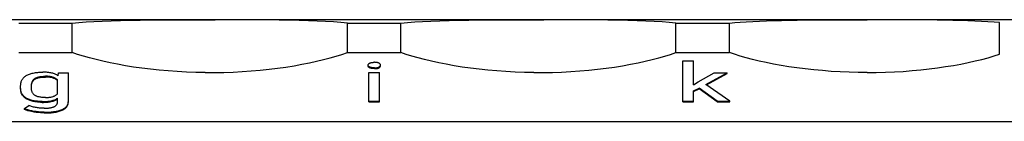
# Model space of a CAD drawing. Header units: millimetres. Extents: x -105 to 192, y -71 to 139.
# Tile 13 of 43: x 49.51 to 61.95, y 25.04 to 26.33. Entities that reach past the tile are written whole.
import ezdxf

# ---------------------------------------------------------------- set-up
doc = ezdxf.new("R2010")
doc.units = ezdxf.units.MM
doc.header["$LTSCALE"] = 1.5
doc.linetypes.add('PHL_THICK', pattern=[0])
doc.layers.add('PROJECTION', color=7, linetype='CONTINUOUS')

msp = doc.modelspace()

# ---------------------------------------------------------------- linework, layer by layer
at = {"layer": 'PROJECTION', "color": 7, "linetype": 'PHL_THICK'}
for p, q in [((28.986, 26.335), (62.286, 26.335)), ((41.436, 26.335), (62.286, 26.335)), ((49.498, 26.29), (49.936, 26.29)), ((49.936, 26.29), (49.975, 26.29)), ((49.975, 26.29), (50.015, 26.29)), ((50.015, 26.29), (50.054, 26.29)), ((50.054, 26.29), (50.094, 26.29)), ((50.094, 26.29), (50.134, 26.29)), ((50.134, 26.29), (50.173, 26.29)), ((50.173, 26.29), (50.257, 26.299)), ((50.173, 25.917), (50.173, 26.29)), ((50.257, 26.299), (50.349, 26.306)), ((50.349, 26.306), (50.447, 26.312)), ((50.447, 26.312), (50.553, 26.317)), ((50.553, 26.317), (50.665, 26.321)), ((50.665, 26.321), (50.782, 26.324)), ((50.782, 26.324), (50.905, 26.327)), ((50.905, 26.327), (51.032, 26.329)), ((51.032, 26.329), (51.163, 26.33)), ((51.163, 26.33), (51.298, 26.331)), ((51.298, 26.331), (51.431, 26.332)), ((51.431, 26.332), (51.567, 26.332)), ((51.567, 26.332), (51.704, 26.333)), ((51.704, 26.333), (51.842, 26.333)), ((51.842, 26.333), (51.98, 26.333)), ((52.117, 26.333), (51.98, 26.333)), ((52.254, 26.332), (52.117, 26.333)), ((52.39, 26.332), (52.254, 26.332)), ((52.523, 26.331), (52.39, 26.332)), ((52.658, 26.33), (52.523, 26.331)), ((52.789, 26.329), (52.658, 26.33)), ((52.916, 26.327), (52.789, 26.329)), ((53.039, 26.324), (52.916, 26.327)), ((53.157, 26.321), (53.039, 26.324)), ((53.268, 26.317), (53.157, 26.321)), ((53.374, 26.312), (53.268, 26.317)), ((53.472, 26.306), (53.374, 26.312)), ((53.564, 26.299), (53.472, 26.306)), ((53.648, 26.29), (53.564, 26.299)), ((53.648, 26.29), (54.086, 26.29)), ((53.648, 25.917), (53.648, 26.29)), ((54.086, 26.29), (54.125, 26.29)), ((54.125, 26.29), (54.165, 26.29)), ((54.165, 26.29), (54.204, 26.29)), ((54.204, 26.29), (54.244, 26.29)), ((54.244, 26.29), (54.284, 26.29)), ((54.284, 26.29), (54.323, 26.29)), ((54.323, 26.29), (54.407, 26.299)), ((54.323, 25.917), (54.323, 26.29)), ((54.407, 26.299), (54.499, 26.306)), ((54.499, 26.306), (54.597, 26.312)), ((54.597, 26.312), (54.703, 26.317)), ((54.703, 26.317), (54.815, 26.321)), ((54.815, 26.321), (54.932, 26.324)), ((54.932, 26.324), (55.055, 26.327)), ((55.055, 26.327), (55.182, 26.329)), ((55.182, 26.329), (55.313, 26.33)), ((55.313, 26.33), (55.448, 26.331)), ((55.448, 26.331), (55.581, 26.332)), ((55.581, 26.332), (55.717, 26.332)), ((55.717, 26.332), (55.854, 26.333)), ((55.854, 26.333), (55.992, 26.333)), ((55.992, 26.333), (56.13, 26.333)), ((56.267, 26.333), (56.13, 26.333)), ((56.404, 26.332), (56.267, 26.333)), ((56.54, 26.332), (56.404, 26.332)), ((56.673, 26.331), (56.54, 26.332)), ((56.808, 26.33), (56.673, 26.331)), ((56.939, 26.329), (56.808, 26.33)), ((57.066, 26.327), (56.939, 26.329)), ((57.189, 26.324), (57.066, 26.327)), ((57.307, 26.321), (57.189, 26.324)), ((57.418, 26.317), (57.307, 26.321)), ((57.524, 26.312), (57.418, 26.317)), ((57.622, 26.306), (57.524, 26.312)), ((57.714, 26.299), (57.622, 26.306)), ((57.798, 26.29), (57.714, 26.299)), ((57.798, 26.29), (58.473, 26.29)), ((57.798, 25.917), (57.798, 26.29)), ((58.136, 26.331), (58.136, 26.335)), ((58.473, 26.29), (58.54, 26.297)), ((58.473, 25.917), (58.473, 26.29)), ((58.54, 26.297), (58.611, 26.303)), ((58.611, 26.303), (58.687, 26.308)), ((58.687, 26.308), (58.768, 26.313)), ((58.768, 26.313), (58.852, 26.317)), ((58.852, 26.317), (58.941, 26.32)), ((58.941, 26.32), (59.034, 26.323)), ((59.034, 26.323), (59.13, 26.325)), ((59.13, 26.325), (59.229, 26.327)), ((59.229, 26.327), (59.331, 26.329)), ((59.331, 26.329), (59.436, 26.33)), ((59.436, 26.33), (59.543, 26.331)), ((59.543, 26.331), (59.651, 26.332)), ((59.651, 26.332), (59.762, 26.332)), ((59.762, 26.332), (59.874, 26.332)), ((59.874, 26.332), (59.987, 26.333)), ((59.987, 26.333), (60.1, 26.333)), ((60.1, 26.333), (60.214, 26.333)), ((60.328, 26.333), (60.214, 26.333)), ((60.441, 26.333), (60.328, 26.333)), ((60.554, 26.332), (60.441, 26.333)), ((60.666, 26.332), (60.554, 26.332)), ((60.776, 26.331), (60.666, 26.332)), ((60.885, 26.331), (60.776, 26.331)), ((60.992, 26.33), (60.885, 26.331)), ((61.097, 26.329), (60.992, 26.33)), ((61.198, 26.327), (61.097, 26.329)), ((61.297, 26.325), (61.198, 26.327)), ((61.393, 26.323), (61.297, 26.325)), ((61.485, 26.32), (61.393, 26.323)), ((61.574, 26.317), (61.485, 26.32)), ((61.659, 26.313), (61.574, 26.317)), ((61.739, 26.308), (61.659, 26.313)), ((61.815, 26.303), (61.739, 26.308)), ((61.886, 26.297), (61.815, 26.303)), ((61.886, 25.896), (61.886, 26.297)), ((49.498, 25.917), (49.936, 25.917)), ((49.936, 25.917), (49.975, 25.917)), ((49.975, 25.917), (50.015, 25.917)), ((50.015, 25.917), (50.054, 25.917)), ((50.054, 25.917), (50.094, 25.917)), ((50.094, 25.917), (50.134, 25.917)), ((50.134, 25.917), (50.173, 25.917)), ((50.241, 25.894), (50.173, 25.917)), ((50.314, 25.871), (50.241, 25.894)), ((50.392, 25.849), (50.314, 25.871)), ((53.43, 25.849), (53.507, 25.871)), ((53.507, 25.871), (53.58, 25.894)), ((53.58, 25.894), (53.648, 25.917)), ((53.648, 25.917), (54.323, 25.917)), ((54.391, 25.894), (54.323, 25.917)), ((54.464, 25.871), (54.391, 25.894)), ((54.542, 25.849), (54.464, 25.871)), ((57.58, 25.849), (57.657, 25.871)), ((57.657, 25.871), (57.73, 25.894)), ((57.73, 25.894), (57.798, 25.917)), ((57.798, 25.917), (58.136, 25.917)), ((58.136, 25.917), (58.192, 25.917)), ((58.192, 25.917), (58.248, 25.917)), ((58.248, 25.917), (58.304, 25.917)), ((58.304, 25.917), (58.361, 25.917)), ((58.361, 25.917), (58.417, 25.917)), ((58.417, 25.917), (58.473, 25.917)), ((58.539, 25.895), (58.473, 25.917)), ((58.61, 25.873), (58.539, 25.895)), ((58.685, 25.851), (58.61, 25.873)), ((61.74, 25.852), (61.815, 25.874)), ((61.815, 25.874), (61.886, 25.896)), ((50.474, 25.828), (50.392, 25.849)), ((50.561, 25.807), (50.474, 25.828)), ((50.652, 25.787), (50.561, 25.807)), ((50.747, 25.768), (50.652, 25.787)), ((50.846, 25.75), (50.747, 25.768)), ((50.948, 25.734), (50.846, 25.75)), ((52.873, 25.734), (52.975, 25.75)), ((52.975, 25.75), (53.074, 25.768)), ((53.074, 25.768), (53.169, 25.787)), ((53.169, 25.787), (53.26, 25.807)), ((53.26, 25.807), (53.347, 25.828)), ((53.347, 25.828), (53.43, 25.849)), ((53.911, 25.76), (53.912, 25.762)), ((53.911, 25.758), (53.911, 25.76)), ((53.911, 25.755), (53.911, 25.758)), ((53.911, 25.749), (53.911, 25.758)), ((53.912, 25.753), (53.911, 25.755)), ((53.911, 25.746), (53.911, 25.749)), ((53.912, 25.743), (53.911, 25.746)), ((53.912, 25.764), (53.913, 25.766)), ((53.912, 25.762), (53.912, 25.764)), ((53.913, 25.75), (53.912, 25.753)), ((53.913, 25.741), (53.912, 25.743)), ((53.913, 25.766), (53.914, 25.768)), ((53.914, 25.748), (53.913, 25.75)), ((53.914, 25.738), (53.913, 25.741)), ((53.914, 25.768), (53.915, 25.77)), ((53.915, 25.745), (53.914, 25.748)), ((53.915, 25.77), (53.916, 25.772)), ((53.917, 25.743), (53.915, 25.745)), ((53.916, 25.772), (53.918, 25.774)), ((53.919, 25.741), (53.917, 25.743)), ((53.918, 25.774), (53.919, 25.776)), ((53.919, 25.776), (53.921, 25.777)), ((53.921, 25.739), (53.919, 25.741)), ((53.921, 25.777), (53.924, 25.779)), ((53.924, 25.779), (53.926, 25.781)), ((53.926, 25.781), (53.929, 25.782)), ((53.929, 25.782), (53.931, 25.784)), ((53.931, 25.784), (53.934, 25.785)), ((53.934, 25.785), (53.938, 25.786)), ((53.938, 25.786), (53.941, 25.788)), ((53.941, 25.788), (53.944, 25.789)), ((53.944, 25.789), (53.948, 25.79)), ((53.948, 25.79), (53.952, 25.791)), ((53.952, 25.791), (53.956, 25.791)), ((53.956, 25.791), (53.961, 25.792)), ((53.961, 25.792), (53.965, 25.793)), ((53.965, 25.793), (53.97, 25.793)), ((53.97, 25.793), (53.975, 25.793)), ((53.975, 25.793), (53.98, 25.794)), ((53.98, 25.794), (53.986, 25.794)), ((53.986, 25.794), (53.991, 25.794)), ((53.996, 25.794), (53.991, 25.794)), ((54.002, 25.793), (53.996, 25.794)), ((54.006, 25.793), (54.002, 25.793)), ((54.011, 25.793), (54.006, 25.793)), ((54.016, 25.792), (54.011, 25.793)), ((54.02, 25.791), (54.016, 25.792)), ((54.024, 25.791), (54.02, 25.791)), ((54.029, 25.79), (54.024, 25.791)), ((54.032, 25.789), (54.029, 25.79)), ((54.036, 25.788), (54.032, 25.789)), ((54.039, 25.786), (54.036, 25.788)), ((54.043, 25.785), (54.039, 25.786)), ((54.046, 25.784), (54.043, 25.785)), ((54.049, 25.782), (54.046, 25.784)), ((54.051, 25.78), (54.049, 25.782)), ((54.054, 25.779), (54.051, 25.78)), ((54.056, 25.777), (54.054, 25.779)), ((54.058, 25.775), (54.056, 25.777)), ((54.057, 25.739), (54.059, 25.741)), ((54.06, 25.774), (54.058, 25.775)), ((54.059, 25.741), (54.06, 25.743)), ((54.061, 25.772), (54.06, 25.774)), ((54.06, 25.743), (54.062, 25.744)), ((54.063, 25.77), (54.061, 25.772)), ((54.062, 25.744), (54.063, 25.746)), ((54.064, 25.768), (54.063, 25.77)), ((54.063, 25.746), (54.064, 25.748)), ((54.065, 25.766), (54.064, 25.768)), ((54.064, 25.748), (54.065, 25.75)), ((54.066, 25.764), (54.065, 25.766)), ((54.065, 25.75), (54.066, 25.752)), ((54.065, 25.741), (54.066, 25.742)), ((54.066, 25.762), (54.066, 25.764)), ((54.066, 25.76), (54.066, 25.762)), ((54.067, 25.758), (54.066, 25.76)), ((54.066, 25.756), (54.067, 25.758)), ((54.066, 25.754), (54.066, 25.756)), ((54.066, 25.752), (54.066, 25.754)), ((54.066, 25.746), (54.067, 25.749)), ((54.066, 25.744), (54.066, 25.746)), ((54.066, 25.742), (54.066, 25.744)), ((54.067, 25.749), (54.067, 25.758)), ((54.624, 25.828), (54.542, 25.849)), ((54.711, 25.807), (54.624, 25.828)), ((54.802, 25.787), (54.711, 25.807)), ((54.897, 25.768), (54.802, 25.787)), ((54.996, 25.75), (54.897, 25.768)), ((55.098, 25.734), (54.996, 25.75)), ((57.023, 25.734), (57.125, 25.75)), ((57.125, 25.75), (57.224, 25.768)), ((57.224, 25.768), (57.319, 25.787)), ((57.319, 25.787), (57.41, 25.807)), ((57.41, 25.807), (57.497, 25.828)), ((57.497, 25.828), (57.58, 25.849)), ((57.883, 25.813), (58.018, 25.813)), ((57.883, 25.293), (57.883, 25.813)), ((58.018, 25.508), (58.018, 25.813)), ((58.765, 25.83), (58.685, 25.851)), ((58.849, 25.81), (58.765, 25.83)), ((58.937, 25.79), (58.849, 25.81)), ((59.029, 25.771), (58.937, 25.79)), ((59.125, 25.754), (59.029, 25.771)), ((59.224, 25.738), (59.125, 25.754)), ((61.203, 25.739), (61.302, 25.755)), ((61.302, 25.755), (61.397, 25.772)), ((61.397, 25.772), (61.489, 25.791)), ((61.489, 25.791), (61.577, 25.811)), ((61.577, 25.811), (61.661, 25.831)), ((61.661, 25.831), (61.74, 25.852)), ((49.575, 25.613), (49.584, 25.62)), ((49.584, 25.62), (49.592, 25.625)), ((49.592, 25.625), (49.602, 25.631)), ((49.602, 25.631), (49.612, 25.636)), ((49.612, 25.636), (49.622, 25.64)), ((49.622, 25.64), (49.633, 25.645)), ((49.633, 25.645), (49.645, 25.649)), ((49.645, 25.649), (49.656, 25.652)), ((49.656, 25.652), (49.669, 25.655)), ((49.669, 25.655), (49.682, 25.658)), ((49.682, 25.658), (49.695, 25.661)), ((49.695, 25.661), (49.709, 25.663)), ((49.709, 25.663), (49.723, 25.665)), ((49.723, 25.665), (49.738, 25.666)), ((49.738, 25.666), (49.753, 25.667)), ((49.753, 25.667), (49.769, 25.668)), ((49.769, 25.668), (49.785, 25.669)), ((49.785, 25.669), (49.801, 25.669)), ((49.818, 25.669), (49.801, 25.669)), ((49.814, 25.616), (49.826, 25.616)), ((49.834, 25.668), (49.818, 25.669)), ((49.826, 25.616), (49.838, 25.617)), ((49.849, 25.667), (49.834, 25.668)), ((49.851, 25.616), (49.838, 25.617)), ((49.863, 25.666), (49.849, 25.667)), ((49.863, 25.616), (49.851, 25.616)), ((49.877, 25.664), (49.863, 25.666)), ((49.891, 25.662), (49.877, 25.664)), ((49.903, 25.66), (49.891, 25.662)), ((49.915, 25.657), (49.903, 25.66)), ((49.927, 25.654), (49.915, 25.657)), ((49.938, 25.65), (49.927, 25.654)), ((49.948, 25.646), (49.938, 25.65)), ((49.959, 25.642), (49.948, 25.646)), ((49.968, 25.638), (49.959, 25.642)), ((49.978, 25.633), (49.968, 25.638)), ((49.987, 25.627), (49.978, 25.633)), ((49.995, 25.622), (49.987, 25.627)), ((49.995, 25.622), (50.001, 25.662)), ((50.001, 25.662), (50.125, 25.662)), ((50.125, 25.29), (50.125, 25.662)), ((51.054, 25.719), (50.948, 25.734)), ((51.162, 25.706), (51.054, 25.719)), ((51.273, 25.694), (51.162, 25.706)), ((51.386, 25.684), (51.273, 25.694)), ((51.5, 25.676), (51.386, 25.684)), ((51.617, 25.67), (51.5, 25.676)), ((51.734, 25.666), (51.617, 25.67)), ((51.852, 25.664), (51.734, 25.666)), ((51.852, 25.664), (51.97, 25.664)), ((51.97, 25.664), (52.087, 25.666)), ((52.087, 25.666), (52.204, 25.67)), ((52.204, 25.67), (52.321, 25.676)), ((52.321, 25.676), (52.435, 25.684)), ((52.435, 25.684), (52.548, 25.694)), ((52.548, 25.694), (52.659, 25.706)), ((52.659, 25.706), (52.768, 25.719)), ((52.768, 25.719), (52.873, 25.734)), ((53.915, 25.736), (53.914, 25.738)), ((53.917, 25.734), (53.915, 25.736)), ((53.919, 25.732), (53.917, 25.734)), ((53.921, 25.729), (53.919, 25.732)), ((53.919, 25.663), (54.055, 25.663)), ((53.919, 25.293), (53.919, 25.663)), ((53.924, 25.737), (53.921, 25.739)), ((53.924, 25.727), (53.921, 25.729)), ((53.927, 25.735), (53.924, 25.737)), ((53.927, 25.725), (53.924, 25.727)), ((53.931, 25.733), (53.927, 25.735)), ((53.931, 25.724), (53.927, 25.725)), ((53.934, 25.732), (53.931, 25.733)), ((53.931, 25.724), (53.931, 25.733)), ((53.934, 25.722), (53.931, 25.724)), ((53.937, 25.73), (53.934, 25.732)), ((53.937, 25.721), (53.934, 25.722)), ((53.94, 25.729), (53.937, 25.73)), ((53.94, 25.72), (53.937, 25.721)), ((53.944, 25.728), (53.94, 25.729)), ((53.944, 25.719), (53.94, 25.72)), ((53.947, 25.727), (53.944, 25.728)), ((53.947, 25.718), (53.944, 25.719)), ((53.951, 25.726), (53.947, 25.727)), ((53.951, 25.717), (53.947, 25.718)), ((53.955, 25.726), (53.951, 25.726)), ((53.955, 25.716), (53.951, 25.717)), ((53.96, 25.725), (53.955, 25.726)), ((53.96, 25.715), (53.955, 25.716)), ((53.964, 25.724), (53.96, 25.725)), ((53.964, 25.715), (53.96, 25.715)), ((53.969, 25.724), (53.964, 25.724)), ((53.969, 25.714), (53.964, 25.715)), ((53.974, 25.724), (53.969, 25.724)), ((53.974, 25.714), (53.969, 25.714)), ((53.979, 25.723), (53.974, 25.724)), ((53.979, 25.714), (53.974, 25.714)), ((53.984, 25.723), (53.979, 25.723)), ((53.984, 25.714), (53.979, 25.714)), ((53.99, 25.723), (53.984, 25.723)), ((53.99, 25.714), (53.984, 25.714)), ((53.99, 25.723), (53.995, 25.723)), ((53.99, 25.714), (53.995, 25.714)), ((53.995, 25.723), (54, 25.723)), ((53.995, 25.714), (54, 25.714)), ((54, 25.723), (54.005, 25.724)), ((54, 25.714), (54.005, 25.714)), ((54.005, 25.724), (54.01, 25.724)), ((54.005, 25.714), (54.01, 25.715)), ((54.01, 25.724), (54.015, 25.725)), ((54.01, 25.715), (54.015, 25.715)), ((54.015, 25.725), (54.019, 25.725)), ((54.015, 25.715), (54.019, 25.716)), ((54.019, 25.725), (54.023, 25.726)), ((54.019, 25.716), (54.023, 25.716)), ((54.023, 25.726), (54.027, 25.727)), ((54.023, 25.716), (54.027, 25.717)), ((54.027, 25.727), (54.031, 25.727)), ((54.027, 25.717), (54.031, 25.718)), ((54.031, 25.727), (54.035, 25.728)), ((54.031, 25.718), (54.035, 25.719)), ((54.035, 25.728), (54.038, 25.729)), ((54.035, 25.719), (54.038, 25.72)), ((54.038, 25.729), (54.041, 25.731)), ((54.038, 25.72), (54.041, 25.721)), ((54.041, 25.731), (54.044, 25.732)), ((54.041, 25.721), (54.044, 25.722)), ((54.044, 25.732), (54.047, 25.733)), ((54.044, 25.722), (54.047, 25.724)), ((54.047, 25.733), (54.05, 25.735)), ((54.047, 25.724), (54.05, 25.725)), ((54.05, 25.735), (54.052, 25.736)), ((54.05, 25.725), (54.052, 25.727)), ((54.052, 25.736), (54.055, 25.738)), ((54.052, 25.727), (54.055, 25.728)), ((54.055, 25.738), (54.057, 25.739)), ((54.055, 25.728), (54.057, 25.73)), ((54.055, 25.293), (54.055, 25.663)), ((54.057, 25.73), (54.059, 25.732)), ((54.059, 25.732), (54.06, 25.733)), ((54.06, 25.733), (54.062, 25.735)), ((54.062, 25.735), (54.063, 25.737)), ((54.063, 25.737), (54.064, 25.739)), ((54.064, 25.739), (54.065, 25.741)), ((55.204, 25.719), (55.098, 25.734)), ((55.312, 25.706), (55.204, 25.719)), ((55.423, 25.694), (55.312, 25.706)), ((55.536, 25.684), (55.423, 25.694)), ((55.65, 25.676), (55.536, 25.684)), ((55.767, 25.67), (55.65, 25.676)), ((55.884, 25.666), (55.767, 25.67)), ((56.002, 25.664), (55.884, 25.666)), ((56.002, 25.664), (56.12, 25.664)), ((56.12, 25.664), (56.237, 25.666)), ((56.237, 25.666), (56.354, 25.67)), ((56.354, 25.67), (56.471, 25.676)), ((56.471, 25.676), (56.585, 25.684)), ((56.585, 25.684), (56.698, 25.694)), ((56.698, 25.694), (56.809, 25.706)), ((56.809, 25.706), (56.918, 25.719)), ((56.918, 25.719), (57.023, 25.734)), ((58.08, 25.544), (58.279, 25.662)), ((58.177, 25.512), (58.443, 25.662)), ((58.184, 25.507), (58.443, 25.653)), ((58.279, 25.662), (58.443, 25.662)), ((58.443, 25.653), (58.443, 25.662)), ((59.326, 25.723), (59.224, 25.738)), ((59.43, 25.71), (59.326, 25.723)), ((59.538, 25.698), (59.43, 25.71)), ((59.647, 25.688), (59.538, 25.698)), ((59.758, 25.679), (59.647, 25.688)), ((59.871, 25.672), (59.758, 25.679)), ((59.984, 25.668), (59.871, 25.672)), ((60.099, 25.665), (59.984, 25.668)), ((60.214, 25.664), (60.099, 25.665)), ((60.214, 25.664), (60.328, 25.665)), ((60.328, 25.665), (60.443, 25.668)), ((60.443, 25.668), (60.557, 25.673)), ((60.557, 25.673), (60.669, 25.679)), ((60.669, 25.679), (60.78, 25.688)), ((60.78, 25.688), (60.889, 25.698)), ((60.889, 25.698), (60.997, 25.71)), ((60.997, 25.71), (61.101, 25.724)), ((61.101, 25.724), (61.203, 25.739)), ((49.522, 25.498), (49.523, 25.51)), ((49.522, 25.455), (49.522, 25.498)), ((49.523, 25.51), (49.524, 25.52)), ((49.524, 25.52), (49.525, 25.531)), ((49.525, 25.531), (49.528, 25.541)), ((49.528, 25.541), (49.53, 25.551)), ((49.53, 25.551), (49.534, 25.56)), ((49.534, 25.56), (49.538, 25.569)), ((49.538, 25.569), (49.543, 25.577)), ((49.543, 25.577), (49.548, 25.585)), ((49.548, 25.585), (49.554, 25.593)), ((49.554, 25.593), (49.561, 25.6)), ((49.561, 25.6), (49.568, 25.607)), ((49.568, 25.607), (49.575, 25.613)), ((49.659, 25.498), (49.66, 25.506)), ((49.659, 25.465), (49.659, 25.498)), ((49.659, 25.489), (49.66, 25.497)), ((49.66, 25.514), (49.661, 25.521)), ((49.66, 25.506), (49.66, 25.514)), ((49.66, 25.505), (49.661, 25.512)), ((49.66, 25.497), (49.66, 25.505)), ((49.661, 25.521), (49.662, 25.528)), ((49.661, 25.512), (49.662, 25.519)), ((49.662, 25.528), (49.664, 25.535)), ((49.662, 25.519), (49.664, 25.526)), ((49.664, 25.535), (49.666, 25.542)), ((49.664, 25.526), (49.666, 25.532)), ((49.666, 25.542), (49.668, 25.548)), ((49.666, 25.532), (49.668, 25.538)), ((49.668, 25.548), (49.671, 25.554)), ((49.668, 25.538), (49.671, 25.544)), ((49.671, 25.554), (49.674, 25.56)), ((49.671, 25.544), (49.674, 25.55)), ((49.674, 25.56), (49.678, 25.565)), ((49.674, 25.55), (49.678, 25.555)), ((49.678, 25.565), (49.682, 25.57)), ((49.678, 25.555), (49.682, 25.561)), ((49.682, 25.57), (49.686, 25.575)), ((49.682, 25.561), (49.686, 25.565)), ((49.686, 25.575), (49.69, 25.579)), ((49.686, 25.565), (49.69, 25.57)), ((49.69, 25.579), (49.695, 25.584)), ((49.69, 25.57), (49.695, 25.574)), ((49.695, 25.584), (49.701, 25.588)), ((49.695, 25.574), (49.701, 25.578)), ((49.701, 25.588), (49.707, 25.591)), ((49.701, 25.578), (49.707, 25.582)), ((49.707, 25.591), (49.713, 25.595)), ((49.707, 25.582), (49.713, 25.585)), ((49.713, 25.595), (49.72, 25.598)), ((49.713, 25.585), (49.72, 25.589)), ((49.72, 25.598), (49.727, 25.601)), ((49.72, 25.589), (49.727, 25.592)), ((49.727, 25.601), (49.734, 25.604)), ((49.727, 25.592), (49.734, 25.594)), ((49.734, 25.604), (49.743, 25.606)), ((49.734, 25.594), (49.743, 25.597)), ((49.743, 25.606), (49.751, 25.608)), ((49.743, 25.597), (49.751, 25.599)), ((49.751, 25.608), (49.761, 25.61)), ((49.751, 25.599), (49.761, 25.601)), ((49.761, 25.61), (49.77, 25.612)), ((49.761, 25.601), (49.77, 25.603)), ((49.77, 25.612), (49.78, 25.613)), ((49.77, 25.603), (49.78, 25.604)), ((49.78, 25.613), (49.791, 25.615)), ((49.78, 25.604), (49.791, 25.605)), ((49.791, 25.615), (49.802, 25.615)), ((49.791, 25.605), (49.802, 25.606)), ((49.802, 25.615), (49.814, 25.616)), ((49.802, 25.606), (49.814, 25.607)), ((49.814, 25.607), (49.826, 25.607)), ((49.826, 25.607), (49.838, 25.607)), ((49.851, 25.607), (49.838, 25.607)), ((49.863, 25.606), (49.851, 25.607)), ((49.874, 25.615), (49.863, 25.616)), ((49.874, 25.605), (49.863, 25.606)), ((49.885, 25.614), (49.874, 25.615)), ((49.885, 25.604), (49.874, 25.605)), ((49.896, 25.612), (49.885, 25.614)), ((49.896, 25.603), (49.885, 25.604)), ((49.906, 25.61), (49.896, 25.612)), ((49.906, 25.601), (49.896, 25.603)), ((49.916, 25.608), (49.906, 25.61)), ((49.916, 25.599), (49.906, 25.601)), ((49.925, 25.605), (49.916, 25.608)), ((49.925, 25.596), (49.916, 25.599)), ((49.933, 25.603), (49.925, 25.605)), ((49.933, 25.593), (49.925, 25.596)), ((49.941, 25.599), (49.933, 25.603)), ((49.941, 25.59), (49.933, 25.593)), ((49.949, 25.596), (49.941, 25.599)), ((49.949, 25.587), (49.941, 25.59)), ((49.957, 25.593), (49.949, 25.596)), ((49.957, 25.583), (49.949, 25.587)), ((49.964, 25.589), (49.957, 25.593)), ((49.964, 25.579), (49.957, 25.583)), ((49.971, 25.585), (49.964, 25.589)), ((49.971, 25.576), (49.964, 25.579)), ((49.977, 25.581), (49.971, 25.585)), ((49.977, 25.572), (49.971, 25.576)), ((49.983, 25.577), (49.977, 25.581)), ((49.983, 25.567), (49.977, 25.572)), ((49.989, 25.572), (49.983, 25.577)), ((49.989, 25.563), (49.983, 25.567)), ((49.989, 25.392), (49.989, 25.572)), ((58.018, 25.508), (58.08, 25.544)), ((58.478, 25.303), (58.177, 25.512)), ((49.523, 25.454), (49.522, 25.465)), ((49.523, 25.445), (49.522, 25.455)), ((49.524, 25.444), (49.523, 25.454)), ((49.524, 25.434), (49.523, 25.445)), ((49.525, 25.434), (49.524, 25.444)), ((49.525, 25.424), (49.524, 25.434)), ((49.528, 25.424), (49.525, 25.434)), ((49.528, 25.414), (49.525, 25.424)), ((49.53, 25.415), (49.528, 25.424)), ((49.53, 25.405), (49.528, 25.414)), ((49.534, 25.406), (49.53, 25.415)), ((49.534, 25.396), (49.53, 25.405)), ((49.538, 25.397), (49.534, 25.406)), ((49.538, 25.388), (49.534, 25.396)), ((49.543, 25.389), (49.538, 25.397)), ((49.543, 25.379), (49.538, 25.388)), ((49.548, 25.381), (49.543, 25.389)), ((49.548, 25.371), (49.543, 25.379)), ((49.554, 25.373), (49.548, 25.381)), ((49.554, 25.364), (49.548, 25.371)), ((49.561, 25.366), (49.554, 25.373)), ((49.66, 25.457), (49.659, 25.465)), ((49.66, 25.449), (49.66, 25.457)), ((49.661, 25.441), (49.66, 25.449)), ((49.663, 25.434), (49.661, 25.441)), ((49.664, 25.427), (49.663, 25.434)), ((49.666, 25.42), (49.664, 25.427)), ((49.669, 25.414), (49.666, 25.42)), ((49.672, 25.408), (49.669, 25.414)), ((49.675, 25.402), (49.672, 25.408)), ((49.679, 25.396), (49.675, 25.402)), ((49.683, 25.391), (49.679, 25.396)), ((49.688, 25.386), (49.683, 25.391)), ((49.693, 25.382), (49.688, 25.386)), ((49.698, 25.378), (49.693, 25.382)), ((49.704, 25.374), (49.698, 25.378)), ((49.71, 25.37), (49.704, 25.374)), ((49.717, 25.367), (49.71, 25.37)), ((49.946, 25.366), (49.953, 25.369)), ((49.953, 25.369), (49.96, 25.373)), ((49.96, 25.373), (49.966, 25.376)), ((49.966, 25.376), (49.972, 25.38)), ((49.972, 25.38), (49.978, 25.384)), ((49.978, 25.384), (49.984, 25.388)), ((49.984, 25.388), (49.989, 25.392)), ((58.018, 25.431), (58.092, 25.467)), ((58.018, 25.422), (58.092, 25.458)), ((58.018, 25.293), (58.018, 25.431)), ((58.319, 25.303), (58.092, 25.467)), ((58.092, 25.458), (58.092, 25.467)), ((58.319, 25.293), (58.092, 25.458)), ((49.561, 25.357), (49.554, 25.364)), ((49.568, 25.359), (49.561, 25.366)), ((49.568, 25.35), (49.561, 25.357)), ((49.575, 25.353), (49.568, 25.359)), ((49.575, 25.343), (49.568, 25.35)), ((49.57, 25.206), (49.625, 25.247)), ((49.583, 25.347), (49.575, 25.353)), ((49.583, 25.337), (49.575, 25.343)), ((49.592, 25.341), (49.583, 25.347)), ((49.592, 25.332), (49.583, 25.337)), ((49.601, 25.336), (49.592, 25.341)), ((49.601, 25.326), (49.592, 25.332)), ((49.611, 25.331), (49.601, 25.336)), ((49.611, 25.321), (49.601, 25.326)), ((49.621, 25.326), (49.611, 25.331)), ((49.621, 25.316), (49.611, 25.321)), ((49.632, 25.321), (49.621, 25.326)), ((49.632, 25.312), (49.621, 25.316)), ((49.637, 25.242), (49.625, 25.247)), ((49.643, 25.317), (49.632, 25.321)), ((49.643, 25.308), (49.632, 25.312)), ((49.655, 25.314), (49.643, 25.317)), ((49.655, 25.304), (49.643, 25.308)), ((49.667, 25.31), (49.655, 25.314)), ((49.667, 25.301), (49.655, 25.304)), ((49.679, 25.307), (49.667, 25.31)), ((49.679, 25.298), (49.667, 25.301)), ((49.692, 25.305), (49.679, 25.307)), ((49.692, 25.295), (49.679, 25.298)), ((49.706, 25.302), (49.692, 25.305)), ((49.706, 25.293), (49.692, 25.295)), ((49.72, 25.3), (49.706, 25.302)), ((49.72, 25.291), (49.706, 25.293)), ((49.724, 25.364), (49.717, 25.367)), ((49.734, 25.299), (49.72, 25.3)), ((49.734, 25.289), (49.72, 25.291)), ((49.732, 25.361), (49.724, 25.364)), ((49.74, 25.358), (49.732, 25.361)), ((49.748, 25.297), (49.734, 25.299)), ((49.748, 25.288), (49.734, 25.289)), ((49.749, 25.356), (49.74, 25.358)), ((49.764, 25.296), (49.748, 25.297)), ((49.764, 25.287), (49.748, 25.288)), ((49.758, 25.354), (49.749, 25.356)), ((49.768, 25.352), (49.758, 25.354)), ((49.779, 25.296), (49.764, 25.296)), ((49.779, 25.286), (49.764, 25.287)), ((49.778, 25.351), (49.768, 25.352)), ((49.789, 25.349), (49.778, 25.351)), ((49.795, 25.296), (49.779, 25.296)), ((49.795, 25.286), (49.779, 25.286)), ((49.8, 25.349), (49.789, 25.349)), ((49.795, 25.296), (49.811, 25.296)), ((49.795, 25.286), (49.811, 25.286)), ((49.812, 25.348), (49.8, 25.349)), ((49.811, 25.296), (49.827, 25.296)), ((49.811, 25.286), (49.827, 25.287)), ((49.824, 25.347), (49.812, 25.348)), ((49.837, 25.347), (49.824, 25.347)), ((49.827, 25.296), (49.842, 25.297)), ((49.827, 25.287), (49.842, 25.287)), ((49.837, 25.347), (49.849, 25.348)), ((49.842, 25.297), (49.856, 25.298)), ((49.842, 25.287), (49.856, 25.288)), ((49.849, 25.348), (49.862, 25.348)), ((49.856, 25.298), (49.87, 25.299)), ((49.856, 25.288), (49.87, 25.29)), ((49.862, 25.348), (49.873, 25.349)), ((49.87, 25.299), (49.883, 25.301)), ((49.87, 25.29), (49.883, 25.292)), ((49.873, 25.349), (49.884, 25.35)), ((49.883, 25.301), (49.896, 25.303)), ((49.883, 25.292), (49.896, 25.294)), ((49.884, 25.35), (49.894, 25.351)), ((49.894, 25.351), (49.904, 25.353)), ((49.896, 25.303), (49.908, 25.306)), ((49.896, 25.294), (49.908, 25.296)), ((49.904, 25.353), (49.914, 25.355)), ((49.908, 25.306), (49.92, 25.309)), ((49.908, 25.296), (49.92, 25.299)), ((49.914, 25.355), (49.922, 25.358)), ((49.92, 25.309), (49.931, 25.312)), ((49.92, 25.299), (49.931, 25.302)), ((49.922, 25.358), (49.931, 25.36)), ((49.931, 25.36), (49.938, 25.363)), ((49.931, 25.312), (49.942, 25.315)), ((49.931, 25.302), (49.942, 25.306)), ((49.938, 25.363), (49.946, 25.366)), ((49.942, 25.315), (49.952, 25.319)), ((49.942, 25.306), (49.952, 25.31)), ((49.952, 25.319), (49.962, 25.323)), ((49.952, 25.31), (49.962, 25.314)), ((49.962, 25.323), (49.971, 25.328)), ((49.962, 25.314), (49.971, 25.318)), ((49.963, 25.243), (49.968, 25.247)), ((49.968, 25.247), (49.972, 25.251)), ((49.971, 25.328), (49.98, 25.333)), ((49.971, 25.318), (49.98, 25.323)), ((49.972, 25.251), (49.976, 25.256)), ((49.976, 25.256), (49.979, 25.26)), ((49.979, 25.26), (49.982, 25.266)), ((49.98, 25.333), (49.989, 25.338)), ((49.98, 25.323), (49.989, 25.328)), ((49.982, 25.266), (49.985, 25.271)), ((49.985, 25.271), (49.987, 25.277)), ((49.987, 25.277), (49.988, 25.283)), ((49.988, 25.283), (49.989, 25.289)), ((49.989, 25.296), (49.989, 25.338)), ((49.989, 25.289), (49.989, 25.296)), ((50.104, 25.238), (50.11, 25.246)), ((50.11, 25.246), (50.114, 25.254)), ((50.11, 25.236), (50.114, 25.244)), ((50.114, 25.254), (50.118, 25.262)), ((50.114, 25.244), (50.118, 25.253)), ((50.118, 25.262), (50.121, 25.271)), ((50.118, 25.253), (50.121, 25.261)), ((50.121, 25.271), (50.123, 25.28)), ((50.121, 25.261), (50.123, 25.27)), ((50.123, 25.28), (50.124, 25.289)), ((50.123, 25.27), (50.124, 25.28)), ((50.124, 25.289), (50.125, 25.299)), ((50.124, 25.28), (50.125, 25.29)), ((53.919, 25.303), (54.055, 25.303)), ((53.919, 25.293), (54.055, 25.293)), ((57.883, 25.303), (58.018, 25.303)), ((57.883, 25.293), (58.018, 25.293)), ((58.319, 25.303), (58.478, 25.303)), ((58.319, 25.293), (58.319, 25.303)), ((58.319, 25.293), (58.478, 25.293)), ((58.478, 25.293), (58.478, 25.303)), ((49.59, 25.197), (49.57, 25.206)), ((49.57, 25.197), (49.57, 25.206)), ((49.59, 25.188), (49.57, 25.197)), ((49.612, 25.19), (49.59, 25.197)), ((49.612, 25.18), (49.59, 25.188)), ((49.638, 25.183), (49.612, 25.19)), ((49.638, 25.174), (49.612, 25.18)), ((49.649, 25.238), (49.637, 25.242)), ((49.665, 25.177), (49.638, 25.183)), ((49.665, 25.168), (49.638, 25.174)), ((49.661, 25.233), (49.649, 25.238)), ((49.673, 25.23), (49.661, 25.233)), ((49.692, 25.172), (49.665, 25.177)), ((49.692, 25.163), (49.665, 25.168)), ((49.685, 25.227), (49.673, 25.23)), ((49.698, 25.224), (49.685, 25.227)), ((49.72, 25.168), (49.692, 25.172)), ((49.72, 25.159), (49.692, 25.163)), ((49.71, 25.221), (49.698, 25.224)), ((49.723, 25.219), (49.71, 25.221)), ((49.747, 25.165), (49.72, 25.168)), ((49.747, 25.156), (49.72, 25.159)), ((49.736, 25.217), (49.723, 25.219)), ((49.748, 25.215), (49.736, 25.217)), ((49.774, 25.163), (49.747, 25.165)), ((49.774, 25.153), (49.747, 25.156)), ((49.76, 25.214), (49.748, 25.215)), ((49.772, 25.212), (49.76, 25.214)), ((49.784, 25.212), (49.772, 25.212)), ((49.798, 25.161), (49.774, 25.163)), ((49.798, 25.152), (49.774, 25.153)), ((49.796, 25.211), (49.784, 25.212)), ((49.808, 25.211), (49.796, 25.211)), ((49.818, 25.16), (49.798, 25.161)), ((49.818, 25.151), (49.798, 25.152)), ((49.819, 25.211), (49.808, 25.211)), ((49.818, 25.16), (49.837, 25.16)), ((49.818, 25.151), (49.837, 25.151)), ((49.819, 25.211), (49.83, 25.211)), ((49.83, 25.211), (49.841, 25.211)), ((49.837, 25.16), (49.855, 25.161)), ((49.837, 25.151), (49.855, 25.151)), ((49.841, 25.211), (49.852, 25.212)), ((49.852, 25.212), (49.862, 25.213)), ((49.855, 25.161), (49.872, 25.162)), ((49.855, 25.151), (49.872, 25.152)), ((49.862, 25.213), (49.872, 25.213)), ((49.872, 25.213), (49.882, 25.215)), ((49.872, 25.162), (49.889, 25.163)), ((49.872, 25.152), (49.889, 25.153)), ((49.882, 25.215), (49.892, 25.216)), ((49.889, 25.163), (49.906, 25.164)), ((49.889, 25.153), (49.906, 25.155)), ((49.892, 25.216), (49.901, 25.218)), ((49.901, 25.218), (49.909, 25.219)), ((49.906, 25.164), (49.922, 25.166)), ((49.906, 25.155), (49.922, 25.156)), ((49.909, 25.219), (49.918, 25.221)), ((49.918, 25.221), (49.925, 25.224)), ((49.922, 25.166), (49.938, 25.168)), ((49.922, 25.156), (49.938, 25.158)), ((49.925, 25.224), (49.933, 25.226)), ((49.933, 25.226), (49.94, 25.229)), ((49.938, 25.168), (49.954, 25.17)), ((49.938, 25.158), (49.954, 25.161)), ((49.94, 25.229), (49.946, 25.232)), ((49.946, 25.232), (49.952, 25.235)), ((49.952, 25.235), (49.958, 25.239)), ((49.954, 25.17), (49.969, 25.173)), ((49.954, 25.161), (49.969, 25.163)), ((49.958, 25.239), (49.963, 25.243)), ((49.969, 25.173), (49.983, 25.176)), ((49.969, 25.163), (49.983, 25.166)), ((49.983, 25.176), (49.997, 25.179)), ((49.983, 25.166), (49.997, 25.17)), ((49.997, 25.179), (50.01, 25.183)), ((49.997, 25.17), (50.01, 25.173)), ((50.01, 25.183), (50.022, 25.187)), ((50.01, 25.173), (50.022, 25.177)), ((50.022, 25.187), (50.034, 25.191)), ((50.022, 25.177), (50.034, 25.182)), ((50.034, 25.191), (50.045, 25.196)), ((50.034, 25.182), (50.045, 25.186)), ((50.045, 25.196), (50.056, 25.201)), ((50.045, 25.186), (50.056, 25.191)), ((50.056, 25.201), (50.066, 25.206)), ((50.056, 25.191), (50.066, 25.197)), ((50.066, 25.206), (50.075, 25.212)), ((50.066, 25.197), (50.075, 25.202)), ((50.075, 25.212), (50.083, 25.218)), ((50.075, 25.202), (50.083, 25.208)), ((50.083, 25.218), (50.091, 25.224)), ((50.083, 25.208), (50.091, 25.215)), ((50.091, 25.224), (50.098, 25.231)), ((50.091, 25.215), (50.098, 25.222)), ((50.098, 25.231), (50.104, 25.238)), ((50.098, 25.222), (50.104, 25.229)), ((50.104, 25.229), (50.11, 25.236)), ((37.386, 25.045), (62.286, 25.045))]:
    msp.add_line(p, q, dxfattribs=at)

doc.saveas('drawing.dxf')
